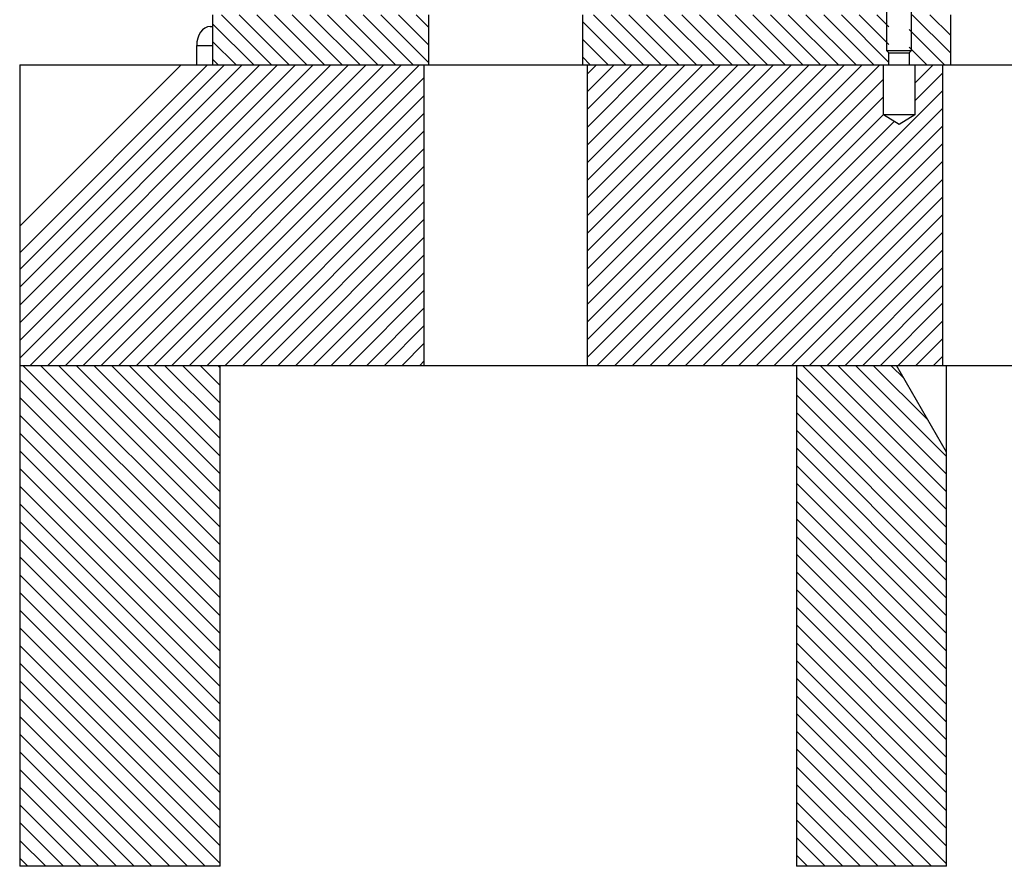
# Model space of a CAD drawing. Header units: inches. Extents: x 1772 to 2706, y -534 to -52.
# Tile 6 of 61: x 1873.63 to 1883.45, y -531.47 to -523.02. Entities that reach past the tile are written whole.
import ezdxf

# ---------------------------------------------------------------- set-up
doc = ezdxf.new("R2010")
doc.units = ezdxf.units.IN
doc.header["$LTSCALE"] = 0.5
doc.header["$MEASUREMENT"] = 0
doc.layers.add('SID-M-F', color=202, linetype='Continuous')
doc.layers.add('SID-M-S', color=105, linetype='Continuous')

msp = doc.modelspace()

# ---------------------------------------------------------------- linework, layer by layer
at = {"layer": 'SID-M-F', "linetype": 'Continuous'}
for p, q in [((1876.14071, -523.46628), (1875.64071, -522.96628)), ((1876.31749, -523.46628), (1875.81749, -522.96628)), ((1876.49427, -523.46628), (1875.99427, -522.96628)), ((1876.67104, -523.46628), (1876.17104, -522.96628)), ((1876.84782, -523.46628), (1876.34782, -522.96628)), ((1877.0246, -523.46628), (1876.5246, -522.96628)), ((1877.20137, -523.46628), (1876.70137, -522.96628)), ((1877.37815, -523.46628), (1876.87815, -522.96628)), ((1877.55493, -523.46628), (1877.05493, -522.96628)), ((1877.71278, -523.44736), (1877.2317, -522.96628)), ((1877.71278, -523.27058), (1877.40848, -522.96628)), ((1877.71278, -523.0938), (1877.58526, -522.96628)), ((1879.85302, -523.46628), (1879.35302, -522.96628)), ((1880.0298, -523.46628), (1879.5298, -522.96628)), ((1880.20658, -523.46628), (1879.70658, -522.96628)), ((1880.38335, -523.46628), (1879.88335, -522.96628)), ((1880.56013, -523.46628), (1880.06013, -522.96628)), ((1880.73691, -523.46628), (1880.23691, -522.96628)), ((1880.91368, -523.46628), (1880.41368, -522.96628)), ((1881.09046, -523.46628), (1880.59046, -522.96628)), ((1881.26724, -523.46628), (1880.76724, -522.96628)), ((1881.44401, -523.46628), (1880.94401, -522.96628)), ((1881.62079, -523.46628), (1881.12079, -522.96628)), ((1881.79757, -523.46628), (1881.29757, -522.96628)), ((1881.97434, -523.46628), (1881.47434, -522.96628)), ((1882.15112, -523.46628), (1881.65112, -522.96628)), ((1882.30291, -523.44129), (1881.8279, -522.96628)), ((1882.30291, -523.26451), (1882.00468, -522.96628)), ((1882.30291, -523.08773), (1882.18145, -522.96628)), ((1882.91903, -523.3503), (1882.53501, -522.96628)), ((1882.91903, -523.17353), (1882.71178, -522.96628)), ((1875.96394, -523.46628), (1875.55341, -523.05575)), ((1879.67625, -523.46628), (1879.24403, -523.03406)), ((1882.85823, -523.46628), (1882.50391, -523.11196)), ((1875.78716, -523.46628), (1875.55341, -523.23252)), ((1879.49947, -523.46628), (1879.24403, -523.21084)), ((1882.68145, -523.46628), (1882.50391, -523.28873)), ((1879.32269, -523.46628), (1879.24403, -523.38762)), ((1873.62841, -525.50992), (1875.67205, -523.46628)), ((1873.62841, -525.6867), (1875.84883, -523.46628)), ((1873.62841, -525.86348), (1876.02561, -523.46628)), ((1873.62841, -526.04025), (1876.20238, -523.46628)), ((1873.62841, -526.21703), (1876.37916, -523.46628)), ((1873.62841, -526.39381), (1876.55594, -523.46628)), ((1873.73271, -526.46628), (1876.73271, -523.46628)), ((1873.90949, -526.46628), (1876.90949, -523.46628)), ((1874.08627, -526.46628), (1877.08627, -523.46628)), ((1874.26304, -526.46628), (1877.26304, -523.46628)), ((1874.43982, -526.46628), (1877.43982, -523.46628)), ((1874.6166, -526.46628), (1877.6166, -523.46628)), ((1875.61038, -523.46628), (1875.55341, -523.4093)), ((1879.29091, -523.55974), (1879.38436, -523.46628)), ((1879.29091, -523.73651), (1879.56114, -523.46628)), ((1879.29091, -523.91329), (1879.73792, -523.46628)), ((1879.29091, -524.09007), (1879.91469, -523.46628)), ((1879.29091, -524.26684), (1880.09147, -523.46628)), ((1879.29091, -524.44362), (1880.26825, -523.46628)), ((1879.29091, -524.6204), (1880.44502, -523.46628)), ((1879.29091, -524.79717), (1880.6218, -523.46628)), ((1879.29091, -524.97395), (1880.79858, -523.46628)), ((1879.29091, -525.15073), (1880.97535, -523.46628)), ((1879.29091, -525.3275), (1881.15213, -523.46628)), ((1879.29091, -525.50428), (1881.32891, -523.46628)), ((1879.29091, -525.68106), (1881.50568, -523.46628)), ((1879.29091, -525.85783), (1881.68246, -523.46628)), ((1879.29091, -526.03461), (1881.85924, -523.46628)), ((1879.29091, -526.21139), (1882.03601, -523.46628)), ((1879.29091, -526.38816), (1882.21279, -523.46628)), ((1882.55966, -523.47297), (1882.56634, -523.46628)), ((1882.55966, -523.64974), (1882.74312, -523.46628)), ((1882.55966, -523.82652), (1882.84091, -523.54527)), ((1874.79337, -526.46628), (1877.66591, -523.59375)), ((1879.38957, -526.46628), (1882.24716, -523.60869)), ((1874.97015, -526.46628), (1877.66591, -523.77052)), ((1880.09667, -526.46628), (1882.84091, -523.72205)), ((1879.56634, -526.46628), (1882.24716, -523.78547)), ((1875.14693, -526.46628), (1877.66591, -523.9473)), ((1879.74312, -526.46628), (1882.24716, -523.96224)), ((1880.27345, -526.46628), (1882.84091, -523.89882)), ((1879.9199, -526.46628), (1882.35506, -524.03111)), ((1880.45023, -526.46628), (1882.84091, -524.0756)), ((1875.3237, -526.46628), (1877.66591, -524.12408)), ((1880.627, -526.46628), (1882.84091, -524.25238)), ((1875.50048, -526.46628), (1877.66591, -524.30085)), ((1880.80378, -526.46628), (1882.84091, -524.42915)), ((1875.67726, -526.46628), (1877.66591, -524.47763)), ((1875.85403, -526.46628), (1877.66591, -524.65441)), ((1880.98056, -526.46628), (1882.84091, -524.60593)), ((1876.03081, -526.46628), (1877.66591, -524.83118)), ((1881.15733, -526.46628), (1882.84091, -524.78271)), ((1881.33411, -526.46628), (1882.84091, -524.95948)), ((1876.20759, -526.46628), (1877.66591, -525.00796)), ((1881.51089, -526.46628), (1882.84091, -525.13626)), ((1876.38436, -526.46628), (1877.66591, -525.18474)), ((1881.68767, -526.46628), (1882.84091, -525.31304)), ((1876.56114, -526.46628), (1877.66591, -525.36151)), ((1876.73792, -526.46628), (1877.66591, -525.53829)), ((1881.86444, -526.46628), (1882.84091, -525.48981)), ((1876.91469, -526.46628), (1877.66591, -525.71507)), ((1882.04122, -526.46628), (1882.84091, -525.66659)), ((1882.218, -526.46628), (1882.84091, -525.84337)), ((1877.09147, -526.46628), (1877.66591, -525.89184)), ((1882.39477, -526.46628), (1882.84091, -526.02014)), ((1877.26825, -526.46628), (1877.66591, -526.06862)), ((1882.57155, -526.46628), (1882.84091, -526.19692)), ((1877.44502, -526.46628), (1877.66591, -526.2454)), ((1877.6218, -526.46628), (1877.66591, -526.42217)), ((1882.74833, -526.46628), (1882.84091, -526.3737)), ((1875.62841, -528.43405), (1873.66064, -526.46628)), ((1875.62841, -528.25727), (1873.83741, -526.46628)), ((1875.62841, -528.08049), (1874.01419, -526.46628)), ((1875.62841, -527.90372), (1874.19097, -526.46628)), ((1875.62841, -527.72694), (1874.36774, -526.46628)), ((1875.62841, -527.55016), (1874.54452, -526.46628)), ((1875.62841, -527.37339), (1874.7213, -526.46628)), ((1875.62841, -527.19661), (1874.89807, -526.46628)), ((1875.62841, -527.01983), (1875.07485, -526.46628)), ((1875.62841, -526.84306), (1875.25163, -526.46628)), ((1875.62841, -526.66628), (1875.4284, -526.46628)), ((1875.62841, -526.4895), (1875.60518, -526.46628)), ((1882.87841, -527.90587), (1881.43881, -526.46628)), ((1882.87841, -527.7291), (1881.61559, -526.46628)), ((1882.87841, -527.55232), (1881.79236, -526.46628)), ((1882.87841, -527.37554), (1881.96914, -526.46628)), ((1882.69599, -527.01635), (1882.14592, -526.46628)), ((1882.45451, -526.59809), (1882.32269, -526.46628)), ((1875.62841, -528.61083), (1873.62841, -526.61083)), ((1882.87841, -528.08265), (1881.37841, -526.58265)), ((1875.62841, -528.7876), (1873.62841, -526.7876)), ((1882.87841, -528.25943), (1881.37841, -526.75943)), ((1875.62841, -528.96438), (1873.62841, -526.96438)), ((1882.87841, -528.4362), (1881.37841, -526.9362)), ((1882.87841, -528.61298), (1881.37841, -527.11298)), ((1875.62841, -529.14116), (1873.62841, -527.14116)), ((1875.62841, -529.31793), (1873.62841, -527.31793)), ((1882.87841, -528.78976), (1881.37841, -527.28976)), ((1875.62841, -529.49471), (1873.62841, -527.49471)), ((1882.87841, -528.96653), (1881.37841, -527.46653)), ((1875.62841, -529.67149), (1873.62841, -527.67149)), ((1882.87841, -529.14331), (1881.37841, -527.64331)), ((1875.62841, -529.84826), (1873.62841, -527.84826)), ((1882.87841, -529.32009), (1881.37841, -527.82009)), ((1882.87841, -529.49686), (1881.37841, -527.99686)), ((1875.62841, -530.02504), (1873.62841, -528.02504)), ((1875.62841, -530.20182), (1873.62841, -528.20182)), ((1882.87841, -529.67364), (1881.37841, -528.17364)), ((1875.62841, -530.37859), (1873.62841, -528.37859)), ((1882.87841, -529.85042), (1881.37841, -528.35042)), ((1875.62841, -530.55537), (1873.62841, -528.55537)), ((1882.87841, -530.02719), (1881.37841, -528.52719)), ((1875.62841, -530.73215), (1873.62841, -528.73215)), ((1882.87841, -530.20397), (1881.37841, -528.70397)), ((1882.87841, -530.38075), (1881.37841, -528.88075)), ((1875.62841, -530.90892), (1873.62841, -528.90892)), ((1875.62841, -531.0857), (1873.62841, -529.0857)), ((1882.87841, -530.55752), (1881.37841, -529.05752)), ((1875.62841, -531.26248), (1873.62841, -529.26248)), ((1882.87841, -530.7343), (1881.37841, -529.2343)), ((1875.62841, -531.43925), (1873.62841, -529.43925)), ((1882.87841, -530.91108), (1881.37841, -529.41108)), ((1875.47866, -531.46628), (1873.62841, -529.61603)), ((1882.87841, -531.08785), (1881.37841, -529.58785)), ((1882.87841, -531.26463), (1881.37841, -529.76463)), ((1875.30188, -531.46628), (1873.62841, -529.79281)), ((1875.1251, -531.46628), (1873.62841, -529.96958)), ((1882.87841, -531.44141), (1881.37841, -529.94141)), ((1874.94833, -531.46628), (1873.62841, -530.14636)), ((1882.7265, -531.46628), (1881.37841, -530.11818)), ((1874.77155, -531.46628), (1873.62841, -530.32314)), ((1882.54972, -531.46628), (1881.37841, -530.29496)), ((1874.59477, -531.46628), (1873.62841, -530.49991)), ((1882.37295, -531.46628), (1881.37841, -530.47174)), ((1882.19617, -531.46628), (1881.37841, -530.64851)), ((1874.418, -531.46628), (1873.62841, -530.67669)), ((1874.24122, -531.46628), (1873.62841, -530.85347)), ((1882.01939, -531.46628), (1881.37841, -530.82529)), ((1874.06444, -531.46628), (1873.62841, -531.03024)), ((1881.84262, -531.46628), (1881.37841, -531.00207)), ((1873.88767, -531.46628), (1873.62841, -531.20702)), ((1881.66584, -531.46628), (1881.37841, -531.17884)), ((1873.71089, -531.46628), (1873.62841, -531.3838)), ((1881.48906, -531.46628), (1881.37841, -531.35562))]:
    msp.add_line(p, q, dxfattribs=at)
at = {"layer": 'SID-M-S'}
for p, q in [((1882.27841, -522.35559), (1882.27841, -523.32178)), ((1882.52841, -523.32178), (1882.52841, -522.35559)), ((1875.55341, -522.96628), (1875.55341, -523.46628)), ((1877.71278, -523.46628), (1877.71278, -522.96628)), ((1879.24403, -522.96628), (1879.24403, -523.46628)), ((1882.91903, -523.46628), (1882.91903, -522.96628)), ((1875.50219, -523.08791), (1875.47712, -523.09866)), ((1875.52826, -523.08428), (1875.50219, -523.08791)), ((1875.52826, -523.08428), (1875.55341, -523.08428)), ((1875.41714, -523.16828), (1875.40479, -523.20095)), ((1875.43376, -523.13963), (1875.41714, -523.16828)), ((1875.45401, -523.11613), (1875.43376, -523.13963)), ((1875.47712, -523.09866), (1875.45401, -523.11613)), ((1875.39719, -523.23641), (1875.39462, -523.27328)), ((1875.39462, -523.46628), (1875.39462, -523.27328)), ((1875.39462, -523.27328), (1875.55341, -523.27328)), ((1875.40479, -523.20095), (1875.39719, -523.23641)), ((1882.27841, -523.32178), (1882.30291, -523.34628)), ((1882.27841, -523.32178), (1882.52841, -523.32178)), ((1882.30291, -523.46628), (1882.30291, -523.34628)), ((1882.30291, -523.34628), (1882.50391, -523.34628)), ((1882.50391, -523.34628), (1882.52841, -523.32178)), ((1882.50391, -523.34628), (1882.50391, -523.46628)), ((1873.62841, -523.46628), (1873.62841, -531.46628)), ((1875.50341, -523.46628), (1873.62841, -525.34128)), ((1873.62841, -525.07611), (1875.23824, -523.46628)), ((1873.62841, -523.46628), (1890.16591, -523.46628)), ((1877.66591, -526.46628), (1877.66591, -523.46628)), ((1879.29091, -523.46628), (1879.29091, -526.46628)), ((1882.24716, -523.96628), (1882.24716, -523.46628)), ((1882.55966, -523.46628), (1882.55966, -523.96628)), ((1882.84091, -526.46628), (1882.84091, -523.46628)), ((1882.40341, -524.06016), (1882.24716, -523.96628)), ((1882.55966, -523.96628), (1882.24716, -523.96628)), ((1882.55966, -523.96628), (1882.40341, -524.06016)), ((1873.62841, -526.46628), (1919.12841, -526.46628)), ((1875.62841, -531.46628), (1875.62841, -526.46628)), ((1881.37841, -526.46628), (1881.37841, -531.46628)), ((1882.87841, -527.3323), (1882.37841, -526.46628)), ((1882.87841, -531.46628), (1882.87841, -526.46628)), ((1875.62841, -531.46628), (1873.62841, -531.46628)), ((1882.87841, -531.46628), (1881.37841, -531.46628))]:
    msp.add_line(p, q, dxfattribs=at)

doc.saveas('drawing.dxf')
